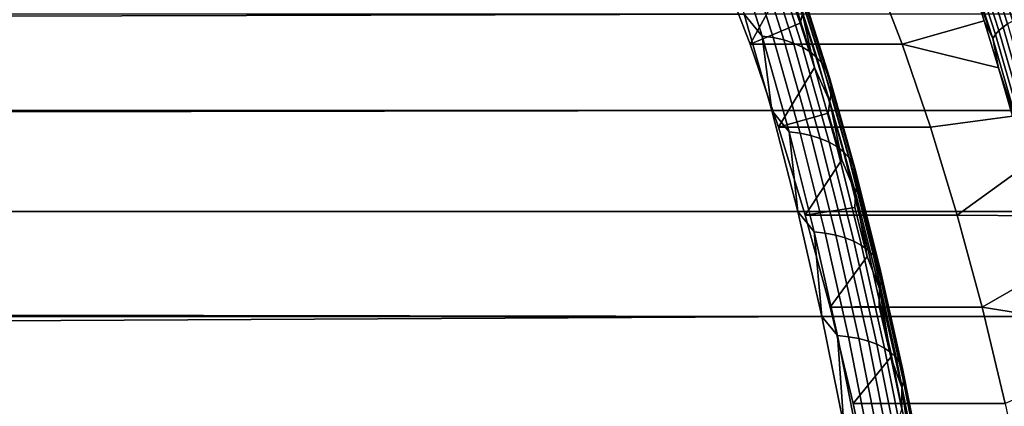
# Model space of a CAD drawing. Header units: metres. Extents: x -22 to 244, y -22 to 22.
# Tile 135 of 154: x 107.55 to 114.56, y 7.87 to 10.62. Entities that reach past the tile are written whole.
import ezdxf

# ---------------------------------------------------------------- set-up
doc = ezdxf.new("R2010")
doc.units = ezdxf.units.M
doc.layers.add('solid_10_151_023_XXX', color=7, linetype='CONTINUOUS')

msp = doc.modelspace()

# ---------------------------------------------------------------- linework, layer by layer
at = {"layer": 'solid_10_151_023_XXX'}
for points in [[(112.497993, 11.313688, 159.380737), (112.70887, 10.661525, 158.801361), (18.814035, 10.405867, 124.388458), (18.500261, 10.95401, 124.797417)], [(114.341896, 11.21634, 160.155502), (114.550964, 10.56979, 159.581116), (114.522064, 10.544736, 159.600433), (114.313499, 11.189754, 160.173462)], [(114.374336, 11.240585, 160.14151), (114.583847, 10.592637, 159.565872), (114.550964, 10.56979, 159.581116), (114.341896, 11.21634, 160.155502)], [(114.410149, 11.261994, 160.13176), (114.620064, 10.612812, 159.555023), (114.583847, 10.592637, 159.565872), (114.374336, 11.240585, 160.14151)], [(114.448601, 11.280131, 160.126465), (114.658852, 10.629904, 159.548798), (114.620064, 10.612812, 159.555023), (114.410149, 11.261994, 160.13176)], [(112.751587, 10.448435, 161.023026), (113.001907, 10.904623, 160.335281), (112.893944, 11.202511, 160.631897), (112.538162, 11.003754, 161.609406)], [(112.837082, 10.504807, 158.707855), (112.70887, 10.661525, 158.801361), (112.632889, 11.153325, 159.26886)], [(112.837082, 10.504807, 158.707855), (112.632889, 11.153325, 159.26886), (112.712448, 11.142916, 159.309204), (112.916443, 10.495004, 158.748734)], [(112.916443, 10.495004, 158.748734), (112.712448, 11.142916, 159.309204), (112.787491, 11.125651, 159.355408), (112.991173, 10.478743, 158.795792)], [(114.289711, 11.16137, 160.195007), (114.497749, 10.517988, 159.623428), (114.478516, 10.49009, 159.649643), (114.271027, 11.131766, 160.219711)], [(114.313499, 11.189754, 160.173462), (114.522064, 10.544736, 159.600433), (114.497749, 10.517988, 159.623428), (114.289711, 11.16137, 160.195007)], [(112.991173, 10.478743, 158.795792), (112.787491, 11.125651, 159.355408), (112.857086, 11.101749, 159.406876), (113.060326, 10.456231, 158.84848)], [(113.060326, 10.456231, 158.84848), (112.857086, 11.101749, 159.406876), (112.920349, 11.071512, 159.462982), (113.123039, 10.427752, 158.906097)], [(113.123039, 10.427752, 158.906097), (112.920349, 11.071512, 159.462982), (112.976486, 11.035319, 159.52301), (113.178513, 10.393663, 158.967941)], [(114.271027, 11.131766, 160.219711), (114.478516, 10.49009, 159.649643), (114.311897, 10.941218, 160.098495)], [(113.832306, 10.448241, 161.416153), (112.751587, 10.448435, 161.023026), (112.538162, 11.003754, 161.609406), (113.61882, 11.003736, 162.002716)], [(113.178513, 10.393663, 158.967941), (112.976486, 11.035319, 159.52301), (113.024796, 10.993628, 159.586197), (113.226059, 10.354396, 159.033234)], [(114.311897, 10.941218, 160.098495), (114.417198, 10.615194, 159.809189), (113.832306, 10.448241, 161.416153), (113.61882, 11.003736, 162.002716)], [(113.226059, 10.354396, 159.033234), (113.024796, 10.993628, 159.586197), (113.064659, 10.946962, 159.651749), (113.265068, 10.310444, 159.101135)], [(113.265068, 10.310444, 159.101135), (113.064659, 10.946962, 159.651749), (113.095573, 10.895911, 159.718857), (113.295052, 10.262361, 159.170807)], [(114.478516, 10.49009, 159.649643), (114.417198, 10.615194, 159.809189), (114.311897, 10.941218, 160.098495)], [(112.751587, 10.448435, 161.023026), (113.106926, 10.597812, 160.046738), (113.001907, 10.904623, 160.335281)], [(113.123795, 10.661369, 159.985687), (113.001907, 10.904623, 160.335281), (113.106926, 10.597812, 160.046738)], [(113.295052, 10.262361, 159.170807), (113.095573, 10.895911, 159.718857), (113.117157, 10.841117, 159.786652), (113.315628, 10.210753, 159.241348)], [(113.315628, 10.210753, 159.241348), (113.117157, 10.841117, 159.786652), (113.129135, 10.783272, 159.854294), (113.326553, 10.156271, 159.311905)], [(113.327667, 10.099601, 159.381561), (113.131355, 10.723103, 159.920914), (113.123795, 10.661369, 159.985687), (113.318977, 10.041457, 159.449432)], [(113.326553, 10.156271, 159.311905), (113.129135, 10.783272, 159.854294), (113.131355, 10.723103, 159.920914), (113.327667, 10.099601, 159.381561)], [(112.70887, 10.661525, 158.801361), (112.906906, 9.975817, 158.257248), (19.11833, 9.835622, 124.003395), (18.814035, 10.405867, 124.388458)], [(233.89682, 10.661752, 228.301865), (106.662384, 10.661546, 181.992508), (106.46434, 9.975837, 182.536621), (233.698792, 9.976075, 228.845963)], [(112.837082, 10.504807, 158.707855), (112.906906, 9.975817, 158.257248), (112.70887, 10.661525, 158.801361)], [(113.123795, 10.661369, 159.985687), (113.106926, 10.597812, 160.046738), (113.208923, 10.282312, 159.76651)], [(113.318977, 10.041457, 159.449432), (113.123795, 10.661369, 159.985687), (113.208923, 10.282312, 159.76651)], [(112.953781, 9.857267, 160.467514), (113.208923, 10.282312, 159.76651), (113.106926, 10.597812, 160.046738), (112.751587, 10.448435, 161.023026)], [(114.417198, 10.615194, 159.809189), (114.519272, 10.280496, 159.528732), (113.832306, 10.448241, 161.416153)], [(114.478516, 10.49009, 159.649643), (114.519272, 10.280496, 159.528732), (114.417198, 10.615194, 159.809189)], [(114.583847, 10.592637, 159.565872), (114.780609, 9.911361, 159.025284), (114.747299, 9.889982, 159.041687), (114.550964, 10.56979, 159.581116)], [(114.497749, 10.517988, 159.623428), (114.693123, 9.841513, 159.086639), (114.67337, 9.81541, 159.114288), (114.478516, 10.49009, 159.649643)], [(114.522064, 10.544736, 159.600433), (114.717934, 9.866541, 159.062286), (114.693123, 9.841513, 159.086639), (114.497749, 10.517988, 159.623428)], [(114.550964, 10.56979, 159.581116), (114.747299, 9.889982, 159.041687), (114.717934, 9.866541, 159.062286), (114.522064, 10.544736, 159.600433)], [(113.832306, 10.448241, 161.416153), (114.034378, 9.85743, 160.860977), (112.953781, 9.857267, 160.467514), (112.751587, 10.448435, 161.023026)], [(113.02874, 9.824388, 158.18129), (112.906906, 9.975817, 158.257248), (112.837082, 10.504807, 158.707855)], [(113.02874, 9.824388, 158.18129), (112.837082, 10.504807, 158.707855), (112.916443, 10.495004, 158.748734), (113.107918, 9.815218, 158.222641)], [(113.107918, 9.815218, 158.222641), (112.916443, 10.495004, 158.748734), (112.991173, 10.478743, 158.795792), (113.18235, 9.800011, 158.270523)], [(113.18235, 9.800011, 158.270523), (112.991173, 10.478743, 158.795792), (113.060326, 10.456231, 158.84848), (113.251099, 9.778957, 158.324341)], [(113.251099, 9.778957, 158.324341), (113.060326, 10.456231, 158.84848), (113.123039, 10.427752, 158.906097), (113.313293, 9.752323, 158.383392)], [(114.519272, 10.280496, 159.528732), (114.618027, 9.937447, 159.257416), (114.034378, 9.85743, 160.860977), (113.832306, 10.448241, 161.416153)], [(114.478516, 10.49009, 159.649643), (114.67337, 9.81541, 159.114288), (114.519272, 10.280496, 159.528732)], [(113.313293, 9.752323, 158.383392), (113.123039, 10.427752, 158.906097), (113.178513, 10.393663, 158.967941), (113.368149, 9.720443, 158.446945)], [(113.368149, 9.720443, 158.446945), (113.178513, 10.393663, 158.967941), (113.226059, 10.354396, 159.033234), (113.41497, 9.683719, 158.514191)], [(113.41497, 9.683719, 158.514191), (113.226059, 10.354396, 159.033234), (113.265068, 10.310444, 159.101135), (113.453178, 9.642613, 158.584305)], [(113.453178, 9.642613, 158.584305), (113.265068, 10.310444, 159.101135), (113.295052, 10.262361, 159.170807), (113.482285, 9.597645, 158.656387)], [(113.318977, 10.041457, 159.449432), (113.208923, 10.282312, 159.76651), (112.953781, 9.857267, 160.467514), (113.307785, 9.958461, 159.494904)], [(113.482285, 9.597645, 158.656387), (113.295052, 10.262361, 159.170807), (113.315628, 10.210753, 159.241348), (113.501923, 9.549379, 158.729523)], [(114.67337, 9.81541, 159.114288), (114.618027, 9.937447, 159.257416), (114.519272, 10.280496, 159.528732)], [(113.501923, 9.549379, 158.729523), (113.315628, 10.210753, 159.241348), (113.326553, 10.156271, 159.311905), (113.511848, 9.498426, 158.802795)], [(113.511932, 9.445427, 158.87529), (113.327667, 10.099601, 159.381561), (113.318977, 10.041457, 159.449432), (113.502182, 9.391049, 158.946091)], [(113.511848, 9.498426, 158.802795), (113.326553, 10.156271, 159.311905), (113.327667, 10.099601, 159.381561), (113.511932, 9.445427, 158.87529)], [(113.318977, 10.041457, 159.449432), (113.307785, 9.958461, 159.494904), (113.403458, 9.626418, 159.232025)], [(113.502182, 9.391049, 158.946091), (113.318977, 10.041457, 159.449432), (113.403458, 9.626418, 159.232025)], [(112.906906, 9.975817, 158.257248), (113.091484, 9.258721, 157.750137), (19.410202, 9.246302, 123.643578), (19.11833, 9.835622, 124.003395)], [(233.698792, 9.976075, 228.845963), (106.46434, 9.975837, 182.536621), (106.279762, 9.25874, 183.043732), (233.51416, 9.258834, 229.35321)], [(113.02874, 9.824388, 158.18129), (113.091484, 9.258721, 157.750137), (112.906906, 9.975817, 158.257248)], [(113.143715, 9.233252, 159.945663), (113.403458, 9.626418, 159.232025), (113.307785, 9.958461, 159.494904), (112.953781, 9.857267, 160.467514)], [(114.618027, 9.937447, 159.257416), (114.713394, 9.586281, 158.995392), (114.224365, 9.233225, 160.338974), (114.034378, 9.85743, 160.860977)], [(114.034378, 9.85743, 160.860977), (114.224365, 9.233225, 160.338974), (113.143715, 9.233252, 159.945663), (112.953781, 9.857267, 160.467514)], [(113.207283, 9.114131, 157.690735), (113.091484, 9.258721, 157.750137), (113.02874, 9.824388, 158.18129)], [(113.207283, 9.114131, 157.690735), (113.02874, 9.824388, 158.18129), (113.107918, 9.815218, 158.222641), (113.286301, 9.105625, 157.732544)], [(113.286301, 9.105625, 157.732544), (113.107918, 9.815218, 158.222641), (113.18235, 9.800011, 158.270523), (113.360458, 9.091517, 157.781189)], [(113.360458, 9.091517, 157.781189), (113.18235, 9.800011, 158.270523), (113.251099, 9.778957, 158.324341), (113.428818, 9.071985, 157.836044)], [(113.428818, 9.071985, 157.836044), (113.251099, 9.778957, 158.324341), (113.313293, 9.752323, 158.383392), (113.490532, 9.047276, 157.896439)], [(113.490532, 9.047276, 157.896439), (113.313293, 9.752323, 158.383392), (113.368149, 9.720443, 158.446945), (113.544807, 9.017701, 157.961578)], [(113.544807, 9.017701, 157.961578), (113.368149, 9.720443, 158.446945), (113.41497, 9.683719, 158.514191), (113.590965, 8.983631, 158.03067)], [(113.590965, 8.983631, 158.03067), (113.41497, 9.683719, 158.514191), (113.453178, 9.642613, 158.584305), (113.628418, 8.945498, 158.102829)], [(113.502182, 9.391049, 158.946091), (113.403458, 9.626418, 159.232025), (113.143715, 9.233252, 159.945663), (113.49585, 9.286527, 158.97818)], [(113.628418, 8.945498, 158.102829), (113.453178, 9.642613, 158.584305), (113.482285, 9.597645, 158.656387), (113.656708, 8.903781, 158.177155)], [(113.656708, 8.903781, 158.177155), (113.482285, 9.597645, 158.656387), (113.501923, 9.549379, 158.729523), (113.675476, 8.859005, 158.252701)], [(113.675476, 8.859005, 158.252701), (113.501923, 9.549379, 158.729523), (113.511848, 9.498426, 158.802795), (113.684471, 8.811735, 158.328522)], [(114.713394, 9.586281, 158.995392), (114.805298, 9.227262, 158.742874), (114.224365, 9.233225, 160.338974)], [(113.684471, 8.811735, 158.328522), (113.511848, 9.498426, 158.802795), (113.511932, 9.445427, 158.87529), (113.683594, 8.762568, 158.403656)], [(113.502182, 9.391049, 158.946091), (113.49585, 9.286527, 158.97818), (113.584885, 8.939065, 158.733566)], [(113.683594, 8.762568, 158.403656), (113.511932, 9.445427, 158.87529), (113.502182, 9.391049, 158.946091), (113.672852, 8.712121, 158.477173)], [(113.672852, 8.712121, 158.477173), (113.502182, 9.391049, 158.946091), (113.584885, 8.939065, 158.733566)], [(113.091484, 9.258721, 157.750137), (113.262016, 8.512495, 157.281586), (19.687443, 8.640288, 123.309593), (19.410202, 9.246302, 123.643578)], [(233.343582, 8.512402, 229.821869), (233.51416, 9.258834, 229.35321), (106.279762, 9.25874, 183.043732), (106.10923, 8.512513, 183.512283)], [(113.207283, 9.114131, 157.690735), (113.262016, 8.512495, 157.281586), (113.091484, 9.258721, 157.750137)], [(113.32093, 8.577957, 159.458771), (113.584885, 8.939065, 158.733566), (113.49585, 9.286527, 158.97818), (113.143715, 9.233252, 159.945663)], [(114.224365, 9.233225, 160.338974), (114.401619, 8.577789, 159.851974), (113.32093, 8.577957, 159.458771), (113.143715, 9.233252, 159.945663)], [(114.805298, 9.227262, 158.742874), (114.893654, 8.860757, 158.500137), (114.401619, 8.577789, 159.851974), (114.224365, 9.233225, 160.338974)], [(113.372177, 8.376195, 157.237686), (113.262016, 8.512495, 157.281586), (113.207283, 9.114131, 157.690735)], [(113.372177, 8.376195, 157.237686), (113.207283, 9.114131, 157.690735), (113.286301, 9.105625, 157.732544), (113.451042, 8.368378, 157.279922)], [(113.451042, 8.368378, 157.279922), (113.286301, 9.105625, 157.732544), (113.360458, 9.091517, 157.781189), (113.52494, 8.355412, 157.329269)], [(113.52494, 8.355412, 157.329269), (113.360458, 9.091517, 157.781189), (113.428818, 9.071985, 157.836044), (113.592949, 8.337462, 157.385101)], [(113.592949, 8.337462, 157.385101), (113.428818, 9.071985, 157.836044), (113.490532, 9.047276, 157.896439), (113.654213, 8.314754, 157.446716)], [(113.654213, 8.314754, 157.446716), (113.490532, 9.047276, 157.896439), (113.544807, 9.017701, 157.961578), (113.707954, 8.287573, 157.513321)], [(113.707954, 8.287573, 157.513321), (113.544807, 9.017701, 157.961578), (113.590965, 8.983631, 158.03067), (113.753494, 8.256262, 157.584106)], [(113.753494, 8.256262, 157.584106), (113.590965, 8.983631, 158.03067), (113.628418, 8.945498, 158.102829), (113.790268, 8.221216, 157.658173)], [(113.672852, 8.712121, 158.477173), (113.584885, 8.939065, 158.733566), (113.32093, 8.577957, 159.458771), (113.670509, 8.584228, 158.498322)], [(113.790268, 8.221216, 157.658173), (113.628418, 8.945498, 158.102829), (113.656708, 8.903781, 158.177155), (113.817802, 8.182876, 157.734558)], [(113.817802, 8.182876, 157.734558), (113.656708, 8.903781, 158.177155), (113.675476, 8.859005, 158.252701), (113.835754, 8.141726, 157.812332)], [(113.835754, 8.141726, 157.812332), (113.675476, 8.859005, 158.252701), (113.684471, 8.811735, 158.328522), (113.843895, 8.098284, 157.890503)], [(114.893654, 8.860757, 158.500137), (114.978386, 8.487022, 158.267319), (114.401619, 8.577789, 159.851974)], [(113.842125, 8.053097, 157.968094), (113.683594, 8.762568, 158.403656), (113.672852, 8.712121, 158.477173), (113.830475, 8.006735, 158.044113)], [(113.843895, 8.098284, 157.890503), (113.684471, 8.811735, 158.328522), (113.683594, 8.762568, 158.403656), (113.842125, 8.053097, 157.968094)], [(113.672852, 8.712121, 158.477173), (113.670509, 8.584228, 158.498322), (113.752617, 8.222425, 158.27272)], [(113.830475, 8.006735, 158.044113), (113.672852, 8.712121, 158.477173), (113.752617, 8.222425, 158.27272)], [(113.262016, 8.512495, 157.281586), (19.948132, 8.020101, 123.001869), (19.687443, 8.640288, 123.309593)], [(113.484924, 7.893168, 159.008194), (113.752617, 8.222425, 158.27272), (113.670509, 8.584228, 158.498322), (113.32093, 8.577957, 159.458771)], [(114.401619, 8.577789, 159.851974), (114.565529, 7.893354, 159.401642), (113.484924, 7.893168, 159.008194), (113.32093, 8.577957, 159.458771)], [(114.978386, 8.487022, 158.267319), (115.059448, 8.106324, 158.044617), (114.565529, 7.893354, 159.401642), (114.401619, 8.577789, 159.851974)], [(113.262016, 8.512495, 157.281586), (113.417976, 7.739486, 156.853104), (20.191034, 7.387294, 122.720215), (19.948132, 8.020101, 123.001869)], [(233.187607, 7.739284, 230.250412), (233.343582, 8.512402, 229.821869), (106.10923, 8.512513, 183.512283), (105.95327, 7.739502, 183.940765)], [(113.372177, 8.376195, 157.237686), (113.417976, 7.739486, 156.853104), (113.262016, 8.512495, 157.281586)], [(113.522919, 7.612821, 156.823532), (113.417976, 7.739486, 156.853104), (113.372177, 8.376195, 157.237686)], [(113.522919, 7.612821, 156.823532), (113.372177, 8.376195, 157.237686), (113.451042, 8.368378, 157.279922), (113.601639, 7.605716, 156.866165)], [(113.601639, 7.605716, 156.866165), (113.451042, 8.368378, 157.279922), (113.52494, 8.355412, 157.329269), (113.675308, 7.593932, 156.916138)], [(113.675308, 7.593932, 156.916138), (113.52494, 8.355412, 157.329269), (113.592949, 8.337462, 157.385101), (113.742996, 7.577618, 156.972855)], [(113.742996, 7.577618, 156.972855), (113.592949, 8.337462, 157.385101), (113.654213, 8.314754, 157.446716), (113.803848, 7.556979, 157.035599)], [(113.803848, 7.556979, 157.035599), (113.654213, 8.314754, 157.446716), (113.707954, 8.287573, 157.513321), (113.857101, 7.532275, 157.103561)], [(113.857101, 7.532275, 157.103561), (113.707954, 8.287573, 157.513321), (113.753494, 8.256262, 157.584106), (113.902077, 7.503818, 157.175888)], [(113.634926, 7.182149, 158.596085), (113.831169, 7.853881, 158.0569), (113.752617, 8.222425, 158.27272), (113.484924, 7.893168, 159.008194)], [(113.830475, 8.006735, 158.044113), (113.752617, 8.222425, 158.27272), (113.831169, 7.853881, 158.0569)], [(113.902077, 7.503818, 157.175888), (113.753494, 8.256262, 157.584106), (113.790268, 8.221216, 157.658173), (113.938217, 7.471966, 157.251678)], [(113.938217, 7.471966, 157.251678), (113.790268, 8.221216, 157.658173), (113.817802, 8.182876, 157.734558), (113.965057, 7.43712, 157.329971)], [(113.965057, 7.43712, 157.329971), (113.817802, 8.182876, 157.734558), (113.835754, 8.141726, 157.812332), (113.982269, 7.399721, 157.409775)], [(113.982269, 7.399721, 157.409775), (113.835754, 8.141726, 157.812332), (113.843895, 8.098284, 157.890503), (113.989632, 7.360238, 157.490097)], [(113.989632, 7.360238, 157.490097), (113.843895, 8.098284, 157.890503), (113.842125, 8.053097, 157.968094), (113.987053, 7.319169, 157.569916)], [(113.987053, 7.319169, 157.569916), (113.842125, 8.053097, 157.968094), (113.830475, 8.006735, 158.044113), (113.974564, 7.277032, 157.648224)], [(113.830475, 8.006735, 158.044113), (113.831169, 7.853881, 158.0569), (113.906097, 7.478868, 157.851044)], [(113.974564, 7.277032, 157.648224), (113.830475, 8.006735, 158.044113), (113.906097, 7.478868, 157.851044)], [(114.565529, 7.893354, 159.401642), (114.715561, 7.182165, 158.989426), (113.634926, 7.182149, 158.596085), (113.484924, 7.893168, 159.008194)]]:
    msp.add_3dface(points, dxfattribs=at)

doc.saveas('drawing.dxf')
